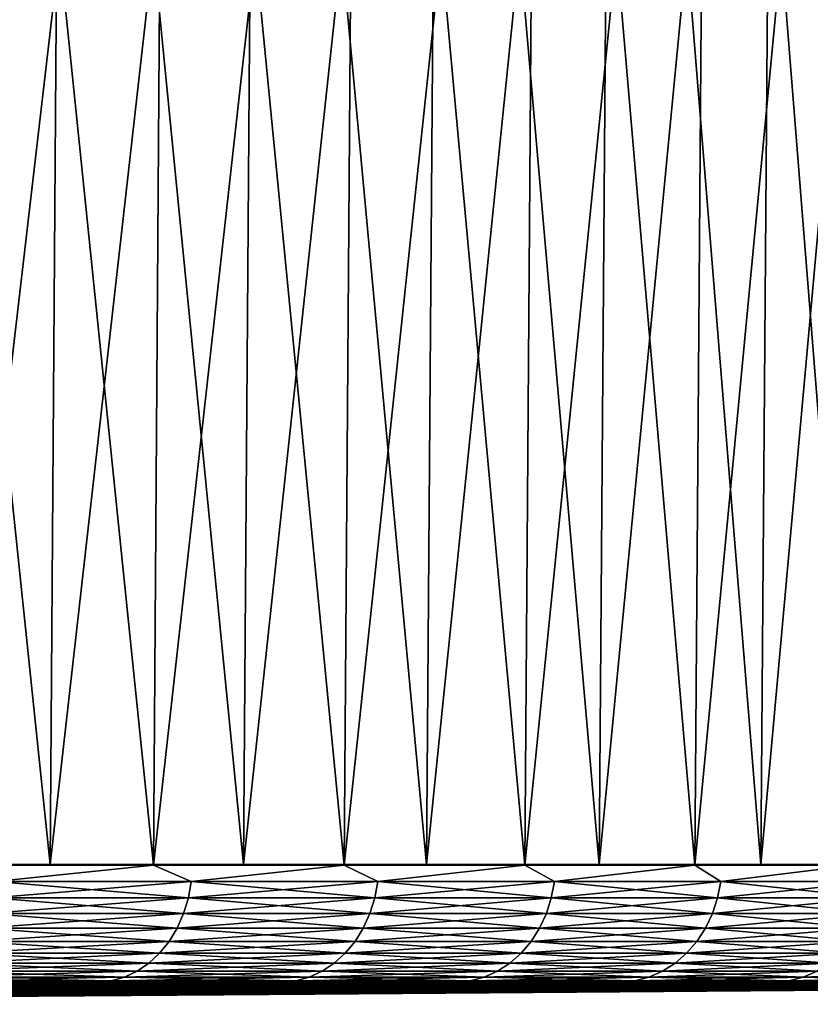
# Model space of a CAD drawing. Header units: millimetres. Extents: x -112 to 112, y -55 to 40.
# Tile 166 of 171: x 89 to 99, y -55 to -43. Entities that reach past the tile are written whole.
import ezdxf

# ---------------------------------------------------------------- set-up
doc = ezdxf.new("R2010")
doc.units = ezdxf.units.MM
doc.header["$LTSCALE"] = 52.148148
for name, color, linetype in [('151', 7, 'CONTINUOUS'), ('152', 7, 'CONTINUOUS'), ('153', 7, 'CONTINUOUS'), ('154', 7, 'CONTINUOUS'), ('156', 7, 'CONTINUOUS'), ('157', 7, 'CONTINUOUS'), ('158', 7, 'CONTINUOUS'), ('159', 7, 'CONTINUOUS')]:
    doc.layers.add(name, color=color, linetype=linetype)

msp = doc.modelspace()

# ---------------------------------------------------------------- linework, layer by layer
at = {"layer": '151', "color": 1, "linetype": 'Continuous'}
for points in [[(86.385, -53.294, -70.044), (88.974, -53.294, -66.725), (86.543, -30.003, -70.172), (86.385, -53.294, -70.044)], [(86.543, -30.003, -70.172), (88.974, -53.294, -66.725), (89.137, -30.003, -66.847), (86.543, -30.003, -70.172)], [(88.974, -53.294, -66.725), (91.435, -53.294, -63.31), (89.137, -30.003, -66.847), (88.974, -53.294, -66.725)], [(89.137, -30.003, -66.847), (91.435, -53.294, -63.31), (91.603, -30.003, -63.426), (89.137, -30.003, -66.847)], [(91.435, -53.294, -63.31), (93.766, -53.294, -59.805), (91.603, -30.003, -63.426), (91.435, -53.294, -63.31)], [(91.603, -30.003, -63.426), (93.766, -53.294, -59.805), (93.937, -30.003, -59.914), (91.603, -30.003, -63.426)], [(93.766, -53.294, -59.805), (95.962, -53.294, -56.214), (93.937, -30.003, -59.914), (93.766, -53.294, -59.805)], [(93.937, -30.003, -59.914), (95.962, -53.294, -56.214), (96.137, -30.003, -56.316), (93.937, -30.003, -59.914)], [(95.962, -53.294, -56.214), (98.02, -53.294, -52.542), (96.137, -30.003, -56.316), (95.962, -53.294, -56.214)], [(96.137, -30.003, -56.316), (98.02, -53.294, -52.542), (98.199, -30.003, -52.638), (96.137, -30.003, -56.316)], [(98.02, -53.294, -52.542), (99.938, -53.294, -48.795), (98.199, -30.003, -52.638), (98.02, -53.294, -52.542)], [(98.199, -30.003, -52.638), (99.938, -53.294, -48.795), (100.121, -30.003, -48.884), (98.199, -30.003, -52.638)]]:
    msp.add_3dface(points, dxfattribs=at)
at = {"layer": '152', "color": 1, "linetype": 'Continuous'}
for points in [[(89.137, -30.003, 66.847), (86.385, -53.294, 70.044), (86.543, -30.003, 70.172), (89.137, -30.003, 66.847)], [(88.974, -53.294, 66.725), (86.385, -53.294, 70.044), (89.137, -30.003, 66.847), (88.974, -53.294, 66.725)], [(91.603, -30.003, 63.426), (88.974, -53.294, 66.725), (89.137, -30.003, 66.847), (91.603, -30.003, 63.426)], [(91.435, -53.294, 63.31), (88.974, -53.294, 66.725), (91.603, -30.003, 63.426), (91.435, -53.294, 63.31)], [(93.766, -53.294, 59.805), (91.435, -53.294, 63.31), (93.937, -30.003, 59.914), (93.766, -53.294, 59.805)], [(93.937, -30.003, 59.914), (91.435, -53.294, 63.31), (91.603, -30.003, 63.426), (93.937, -30.003, 59.914)], [(96.137, -30.003, 56.316), (93.766, -53.294, 59.805), (93.937, -30.003, 59.914), (96.137, -30.003, 56.316)], [(95.962, -53.294, 56.214), (93.766, -53.294, 59.805), (96.137, -30.003, 56.316), (95.962, -53.294, 56.214)], [(98.199, -30.003, 52.638), (95.962, -53.294, 56.214), (96.137, -30.003, 56.316), (98.199, -30.003, 52.638)], [(98.02, -53.294, 52.542), (95.962, -53.294, 56.214), (98.199, -30.003, 52.638), (98.02, -53.294, 52.542)], [(100.121, -30.003, 48.884), (98.02, -53.294, 52.542), (98.199, -30.003, 52.638), (100.121, -30.003, 48.884)], [(99.938, -53.294, 48.795), (98.02, -53.294, 52.542), (100.121, -30.003, 48.884), (99.938, -53.294, 48.795)]]:
    msp.add_3dface(points, dxfattribs=at)
at = {"layer": '153', "color": 1, "linetype": 'Continuous'}
for points in [[(87.891, -30.003, -70.091), (90.451, -30.003, -66.756), (87.733, -53.302, -69.964), (87.891, -30.003, -70.091)], [(87.733, -53.302, -69.964), (90.451, -30.003, -66.756), (90.287, -53.302, -66.635), (87.733, -53.302, -69.964)], [(90.451, -30.003, -66.756), (92.884, -30.003, -63.327), (90.287, -53.302, -66.635), (90.451, -30.003, -66.756)], [(90.287, -53.302, -66.635), (92.884, -30.003, -63.327), (92.716, -53.302, -63.212), (90.287, -53.302, -66.635)], [(92.884, -30.003, -63.327), (95.187, -30.003, -59.81), (92.716, -53.302, -63.212), (92.884, -30.003, -63.327)], [(92.716, -53.302, -63.212), (95.187, -30.003, -59.81), (95.014, -53.302, -59.702), (92.716, -53.302, -63.212)], [(95.187, -30.003, -59.81), (97.356, -30.003, -56.209), (95.014, -53.302, -59.702), (95.187, -30.003, -59.81)], [(95.014, -53.302, -59.702), (97.356, -30.003, -56.209), (97.18, -53.302, -56.107), (95.014, -53.302, -59.702)], [(97.356, -30.003, -56.209), (99.39, -30.003, -52.529), (97.18, -53.302, -56.107), (97.356, -30.003, -56.209)], [(97.18, -53.302, -56.107), (99.39, -30.003, -52.529), (99.21, -53.302, -52.434), (97.18, -53.302, -56.107)]]:
    msp.add_3dface(points, dxfattribs=at)
at = {"layer": '154', "color": 1, "linetype": 'Continuous'}
for points in [[(87.733, -53.302, 69.964), (90.287, -53.302, 66.635), (87.891, -30.003, 70.091), (87.733, -53.302, 69.964)], [(87.891, -30.003, 70.091), (90.287, -53.302, 66.635), (90.451, -30.003, 66.756), (87.891, -30.003, 70.091)], [(90.287, -53.302, 66.635), (92.716, -53.302, 63.212), (90.451, -30.003, 66.756), (90.287, -53.302, 66.635)], [(90.451, -30.003, 66.756), (92.716, -53.302, 63.212), (92.884, -30.003, 63.327), (90.451, -30.003, 66.756)], [(92.716, -53.302, 63.212), (95.014, -53.302, 59.702), (92.884, -30.003, 63.327), (92.716, -53.302, 63.212)], [(92.884, -30.003, 63.327), (95.014, -53.302, 59.702), (95.187, -30.003, 59.81), (92.884, -30.003, 63.327)], [(95.014, -53.302, 59.702), (97.18, -53.302, 56.107), (95.187, -30.003, 59.81), (95.014, -53.302, 59.702)], [(95.187, -30.003, 59.81), (97.18, -53.302, 56.107), (97.356, -30.003, 56.209), (95.187, -30.003, 59.81)], [(97.18, -53.302, 56.107), (99.21, -53.302, 52.434), (97.356, -30.003, 56.209), (97.18, -53.302, 56.107)], [(97.356, -30.003, 56.209), (99.21, -53.302, 52.434), (99.39, -30.003, 52.529), (97.356, -30.003, 56.209)]]:
    msp.add_3dface(points, dxfattribs=at)
at = {"layer": '156', "color": 1, "linetype": 'Continuous'}
for points in [[(87.312, -54.789, -68.098), (88.585, -54.789, -66.433), (73.154, -54.945, -56.361), (87.312, -54.789, -68.098)], [(73.154, -54.945, -56.361), (89.827, -54.789, -64.745), (75.716, -54.945, -52.87), (73.154, -54.945, -56.361)], [(88.585, -54.789, -66.433), (89.827, -54.789, -64.745), (73.154, -54.945, -56.361), (88.585, -54.789, -66.433)], [(91.036, -54.789, -63.033), (92.212, -54.789, -61.299), (75.716, -54.945, -52.87), (91.036, -54.789, -63.033)], [(75.716, -54.945, -52.87), (93.356, -54.789, -59.543), (78.111, -54.945, -49.263), (75.716, -54.945, -52.87)], [(92.212, -54.789, -61.299), (93.356, -54.789, -59.543), (75.716, -54.945, -52.87), (92.212, -54.789, -61.299)], [(89.827, -54.789, -64.745), (91.036, -54.789, -63.033), (75.716, -54.945, -52.87), (89.827, -54.789, -64.745)], [(94.466, -54.789, -57.766), (95.542, -54.789, -55.968), (78.111, -54.945, -49.263), (94.466, -54.789, -57.766)], [(78.111, -54.945, -49.263), (95.542, -54.789, -55.968), (80.334, -54.945, -45.547), (78.111, -54.945, -49.263)], [(93.356, -54.789, -59.543), (94.466, -54.789, -57.766), (78.111, -54.945, -49.263), (93.356, -54.789, -59.543)], [(97.592, -54.789, -52.312), (98.564, -54.789, -50.456), (80.334, -54.945, -45.547), (97.592, -54.789, -52.312)], [(95.542, -54.789, -55.968), (96.584, -54.789, -54.15), (80.334, -54.945, -45.547), (95.542, -54.789, -55.968)], [(96.584, -54.789, -54.15), (97.592, -54.789, -52.312), (80.334, -54.945, -45.547), (96.584, -54.789, -54.15)], [(80.334, -54.945, -45.547), (98.564, -54.789, -50.456), (82.38, -54.945, -41.732), (80.334, -54.945, -45.547)], [(98.564, -54.789, -50.456), (99.501, -54.789, -48.582), (82.38, -54.945, -41.732), (98.564, -54.789, -50.456)], [(82.38, -54.945, -41.732), (100.403, -54.789, -46.69), (84.246, -54.945, -37.825), (82.38, -54.945, -41.732)], [(99.501, -54.789, -48.582), (100.403, -54.789, -46.69), (82.38, -54.945, -41.732), (99.501, -54.789, -48.582)], [(101.268, -54.789, -44.782), (102.098, -54.789, -42.857), (84.246, -54.945, -37.825), (101.268, -54.789, -44.782)], [(84.246, -54.945, -37.825), (102.891, -54.789, -40.918), (85.926, -54.945, -33.834), (84.246, -54.945, -37.825)], [(102.098, -54.789, -42.857), (102.891, -54.789, -40.918), (84.246, -54.945, -37.825), (102.098, -54.789, -42.857)], [(100.403, -54.789, -46.69), (101.268, -54.789, -44.782), (84.246, -54.945, -37.825), (100.403, -54.789, -46.69)], [(102.891, -54.789, -40.918), (103.646, -54.789, -38.963), (85.926, -54.945, -33.834), (102.891, -54.789, -40.918)], [(85.926, -54.945, -33.834), (104.365, -54.789, -36.995), (87.418, -54.945, -29.77), (85.926, -54.945, -33.834)], [(103.646, -54.789, -38.963), (104.365, -54.789, -36.995), (85.926, -54.945, -33.834), (103.646, -54.789, -38.963)], [(104.365, -54.789, -36.995), (105.047, -54.789, -35.013), (87.418, -54.945, -29.77), (104.365, -54.789, -36.995)], [(105.047, -54.789, -35.013), (105.69, -54.789, -33.019), (87.418, -54.945, -29.77), (105.047, -54.789, -35.013)], [(87.418, -54.945, -29.77), (106.296, -54.789, -31.013), (88.717, -54.945, -25.639), (87.418, -54.945, -29.77)], [(105.69, -54.789, -33.019), (106.296, -54.789, -31.013), (87.418, -54.945, -29.77), (105.69, -54.789, -33.019)], [(106.296, -54.789, -31.013), (106.864, -54.789, -28.996), (88.717, -54.945, -25.639), (106.296, -54.789, -31.013)], [(88.717, -54.945, -25.639), (107.394, -54.789, -26.968), (89.821, -54.945, -21.453), (88.717, -54.945, -25.639)], [(106.864, -54.789, -28.996), (107.394, -54.789, -26.968), (88.717, -54.945, -25.639), (106.864, -54.789, -28.996)], [(107.394, -54.789, -26.968), (107.885, -54.789, -24.931), (89.821, -54.945, -21.453), (107.394, -54.789, -26.968)], [(107.885, -54.789, -24.931), (108.337, -54.789, -22.885), (89.821, -54.945, -21.453), (107.885, -54.789, -24.931)], [(89.821, -54.945, -21.453), (108.751, -54.789, -20.831), (90.728, -54.945, -17.219), (89.821, -54.945, -21.453)], [(108.337, -54.789, -22.885), (108.751, -54.789, -20.831), (89.821, -54.945, -21.453), (108.337, -54.789, -22.885)], [(108.751, -54.789, -20.831), (109.126, -54.789, -18.769), (90.728, -54.945, -17.219), (108.751, -54.789, -20.831)], [(90.728, -54.945, -17.219), (109.461, -54.789, -16.7), (91.435, -54.945, -12.948), (90.728, -54.945, -17.219)], [(109.126, -54.789, -18.769), (109.461, -54.789, -16.7), (90.728, -54.945, -17.219), (109.126, -54.789, -18.769)], [(109.461, -54.789, -16.7), (109.758, -54.789, -14.626), (91.435, -54.945, -12.948), (109.461, -54.789, -16.7)], [(109.758, -54.789, -14.626), (110.015, -54.789, -12.546), (91.435, -54.945, -12.948), (109.758, -54.789, -14.626)], [(91.435, -54.945, -12.948), (110.233, -54.789, -10.462), (91.942, -54.945, -8.648), (91.435, -54.945, -12.948)], [(110.015, -54.789, -12.546), (110.233, -54.789, -10.462), (91.435, -54.945, -12.948), (110.015, -54.789, -12.546)], [(91.942, -54.945, -8.648), (110.55, -54.789, -6.283), (92.246, -54.945, -4.329), (91.942, -54.945, -8.648)], [(110.411, -54.789, -8.374), (110.55, -54.789, -6.283), (91.942, -54.945, -8.648), (110.411, -54.789, -8.374)], [(110.233, -54.789, -10.462), (110.411, -54.789, -8.374), (91.942, -54.945, -8.648), (110.233, -54.789, -10.462)], [(110.55, -54.789, -6.283), (110.649, -54.789, -4.19), (92.246, -54.945, -4.329), (110.55, -54.789, -6.283)], [(110.649, -54.789, -4.19), (110.708, -54.789, -2.095), (92.246, -54.945, -4.329), (110.649, -54.789, -4.19)], [(110.708, -54.789, -2.095), (110.728, -54.789), (92.246, -54.945, -4.329), (110.708, -54.789, -2.095)], [(92.246, -54.945, -4.329), (110.728, -54.789), (100.662, -54.878), (92.246, -54.945, -4.329)], [(92.348, -54.945), (92.246, -54.945, -4.329), (100.662, -54.878), (92.348, -54.945)], [(87.418, -54.945, -29.77), (88.717, -54.945, -25.639), (69.931, -55.073, -23.815), (87.418, -54.945, -29.77)], [(88.717, -54.945, -25.639), (70.97, -55.073, -20.511), (69.931, -55.073, -23.815), (88.717, -54.945, -25.639)], [(88.717, -54.945, -25.639), (89.821, -54.945, -21.453), (70.97, -55.073, -20.511), (88.717, -54.945, -25.639)], [(89.821, -54.945, -21.453), (71.854, -55.073, -17.161), (70.97, -55.073, -20.511), (89.821, -54.945, -21.453)], [(90.728, -54.945, -17.219), (72.579, -55.073, -13.775), (71.854, -55.073, -17.161), (90.728, -54.945, -17.219)], [(89.821, -54.945, -21.453), (90.728, -54.945, -17.219), (71.854, -55.073, -17.161), (89.821, -54.945, -21.453)], [(91.435, -54.945, -12.948), (73.145, -55.073, -10.358), (72.579, -55.073, -13.775), (91.435, -54.945, -12.948)], [(90.728, -54.945, -17.219), (91.435, -54.945, -12.948), (72.579, -55.073, -13.775), (90.728, -54.945, -17.219)], [(91.942, -54.945, -8.648), (73.55, -55.073, -6.918), (73.145, -55.073, -10.358), (91.942, -54.945, -8.648)], [(91.435, -54.945, -12.948), (91.942, -54.945, -8.648), (73.145, -55.073, -10.358), (91.435, -54.945, -12.948)], [(91.942, -54.945, -8.648), (92.246, -54.945, -4.329), (73.55, -55.073, -6.918), (91.942, -54.945, -8.648)], [(92.246, -54.945, -4.329), (73.793, -55.073, -3.463), (73.55, -55.073, -6.918), (92.246, -54.945, -4.329)], [(73.793, -55.073, -3.463), (92.348, -54.945), (90.596, -54.958), (73.793, -55.073, -3.463)], [(92.246, -54.945, -4.329), (92.348, -54.945), (73.793, -55.073, -3.463), (92.246, -54.945, -4.329)], [(80.53, -55.03), (73.793, -55.073, -3.463), (90.596, -54.958), (80.53, -55.03)]]:
    msp.add_3dface(points, dxfattribs=at)
at = {"layer": '157', "color": 1, "linetype": 'Continuous'}
for points in [[(89.827, -54.789, 64.745), (88.585, -54.789, 66.433), (75.716, -54.945, 52.87), (89.827, -54.789, 64.745)], [(91.036, -54.789, 63.033), (89.827, -54.789, 64.745), (75.716, -54.945, 52.87), (91.036, -54.789, 63.033)], [(78.111, -54.945, 49.263), (91.036, -54.789, 63.033), (75.716, -54.945, 52.87), (78.111, -54.945, 49.263)], [(80.334, -54.945, 45.547), (94.466, -54.789, 57.766), (78.111, -54.945, 49.263), (80.334, -54.945, 45.547)], [(94.466, -54.789, 57.766), (93.356, -54.789, 59.543), (78.111, -54.945, 49.263), (94.466, -54.789, 57.766)], [(93.356, -54.789, 59.543), (92.212, -54.789, 61.299), (78.111, -54.945, 49.263), (93.356, -54.789, 59.543)], [(92.212, -54.789, 61.299), (91.036, -54.789, 63.033), (78.111, -54.945, 49.263), (92.212, -54.789, 61.299)], [(82.38, -54.945, 41.732), (96.584, -54.789, 54.15), (80.334, -54.945, 45.547), (82.38, -54.945, 41.732)], [(96.584, -54.789, 54.15), (95.542, -54.789, 55.968), (80.334, -54.945, 45.547), (96.584, -54.789, 54.15)], [(95.542, -54.789, 55.968), (94.466, -54.789, 57.766), (80.334, -54.945, 45.547), (95.542, -54.789, 55.968)], [(98.564, -54.789, 50.456), (97.592, -54.789, 52.312), (82.38, -54.945, 41.732), (98.564, -54.789, 50.456)], [(97.592, -54.789, 52.312), (96.584, -54.789, 54.15), (82.38, -54.945, 41.732), (97.592, -54.789, 52.312)], [(99.501, -54.789, 48.582), (98.564, -54.789, 50.456), (82.38, -54.945, 41.732), (99.501, -54.789, 48.582)], [(84.246, -54.945, 37.825), (99.501, -54.789, 48.582), (82.38, -54.945, 41.732), (84.246, -54.945, 37.825)], [(85.926, -54.945, 33.834), (101.268, -54.789, 44.782), (84.246, -54.945, 37.825), (85.926, -54.945, 33.834)], [(101.268, -54.789, 44.782), (100.403, -54.789, 46.69), (84.246, -54.945, 37.825), (101.268, -54.789, 44.782)], [(100.403, -54.789, 46.69), (99.501, -54.789, 48.582), (84.246, -54.945, 37.825), (100.403, -54.789, 46.69)], [(87.418, -54.945, 29.77), (103.646, -54.789, 38.963), (85.926, -54.945, 33.834), (87.418, -54.945, 29.77)], [(103.646, -54.789, 38.963), (102.891, -54.789, 40.918), (85.926, -54.945, 33.834), (103.646, -54.789, 38.963)], [(102.891, -54.789, 40.918), (102.098, -54.789, 42.857), (85.926, -54.945, 33.834), (102.891, -54.789, 40.918)], [(102.098, -54.789, 42.857), (101.268, -54.789, 44.782), (85.926, -54.945, 33.834), (102.098, -54.789, 42.857)], [(88.717, -54.945, 25.639), (105.047, -54.789, 35.013), (87.418, -54.945, 29.77), (88.717, -54.945, 25.639)], [(105.047, -54.789, 35.013), (104.365, -54.789, 36.995), (87.418, -54.945, 29.77), (105.047, -54.789, 35.013)], [(104.365, -54.789, 36.995), (103.646, -54.789, 38.963), (87.418, -54.945, 29.77), (104.365, -54.789, 36.995)], [(89.821, -54.945, 21.453), (106.864, -54.789, 28.996), (88.717, -54.945, 25.639), (89.821, -54.945, 21.453)], [(106.864, -54.789, 28.996), (106.296, -54.789, 31.013), (88.717, -54.945, 25.639), (106.864, -54.789, 28.996)], [(106.296, -54.789, 31.013), (105.69, -54.789, 33.019), (88.717, -54.945, 25.639), (106.296, -54.789, 31.013)], [(105.69, -54.789, 33.019), (105.047, -54.789, 35.013), (88.717, -54.945, 25.639), (105.69, -54.789, 33.019)], [(90.728, -54.945, 17.219), (107.885, -54.789, 24.931), (89.821, -54.945, 21.453), (90.728, -54.945, 17.219)], [(107.885, -54.789, 24.931), (107.394, -54.789, 26.968), (89.821, -54.945, 21.453), (107.885, -54.789, 24.931)], [(107.394, -54.789, 26.968), (106.864, -54.789, 28.996), (89.821, -54.945, 21.453), (107.394, -54.789, 26.968)], [(91.435, -54.945, 12.948), (109.126, -54.789, 18.769), (90.728, -54.945, 17.219), (91.435, -54.945, 12.948)], [(109.126, -54.789, 18.769), (108.751, -54.789, 20.831), (90.728, -54.945, 17.219), (109.126, -54.789, 18.769)], [(108.751, -54.789, 20.831), (108.337, -54.789, 22.885), (90.728, -54.945, 17.219), (108.751, -54.789, 20.831)], [(108.337, -54.789, 22.885), (107.885, -54.789, 24.931), (90.728, -54.945, 17.219), (108.337, -54.789, 22.885)], [(109.461, -54.789, 16.7), (109.126, -54.789, 18.769), (91.435, -54.945, 12.948), (109.461, -54.789, 16.7)], [(109.758, -54.789, 14.626), (109.461, -54.789, 16.7), (91.435, -54.945, 12.948), (109.758, -54.789, 14.626)], [(91.942, -54.945, 8.648), (109.758, -54.789, 14.626), (91.435, -54.945, 12.948), (91.942, -54.945, 8.648)], [(92.246, -54.945, 4.329), (110.411, -54.789, 8.374), (91.942, -54.945, 8.648), (92.246, -54.945, 4.329)], [(110.411, -54.789, 8.374), (110.233, -54.789, 10.462), (91.942, -54.945, 8.648), (110.411, -54.789, 8.374)], [(110.233, -54.789, 10.462), (110.015, -54.789, 12.546), (91.942, -54.945, 8.648), (110.233, -54.789, 10.462)], [(110.015, -54.789, 12.546), (109.758, -54.789, 14.626), (91.942, -54.945, 8.648), (110.015, -54.789, 12.546)], [(110.649, -54.789, 4.19), (110.55, -54.789, 6.283), (92.246, -54.945, 4.329), (110.649, -54.789, 4.19)], [(110.55, -54.789, 6.283), (110.411, -54.789, 8.374), (92.246, -54.945, 4.329), (110.55, -54.789, 6.283)], [(92.348, -54.945), (110.649, -54.789, 4.19), (92.246, -54.945, 4.329), (92.348, -54.945)], [(110.649, -54.789, 4.19), (92.348, -54.945), (110.708, -54.789, 2.095), (110.649, -54.789, 4.19)], [(92.348, -54.945), (100.662, -54.878), (110.708, -54.789, 2.095), (92.348, -54.945)], [(88.717, -54.945, 25.639), (70.97, -55.073, 20.511), (71.854, -55.073, 17.161), (88.717, -54.945, 25.639)], [(88.717, -54.945, 25.639), (87.418, -54.945, 29.77), (70.97, -55.073, 20.511), (88.717, -54.945, 25.639)], [(89.821, -54.945, 21.453), (71.854, -55.073, 17.161), (72.579, -55.073, 13.775), (89.821, -54.945, 21.453)], [(89.821, -54.945, 21.453), (88.717, -54.945, 25.639), (71.854, -55.073, 17.161), (89.821, -54.945, 21.453)], [(90.728, -54.945, 17.219), (72.579, -55.073, 13.775), (73.145, -55.073, 10.358), (90.728, -54.945, 17.219)], [(90.728, -54.945, 17.219), (89.821, -54.945, 21.453), (72.579, -55.073, 13.775), (90.728, -54.945, 17.219)], [(91.435, -54.945, 12.948), (90.728, -54.945, 17.219), (73.145, -55.073, 10.358), (91.435, -54.945, 12.948)], [(91.435, -54.945, 12.948), (73.145, -55.073, 10.358), (73.55, -55.073, 6.918), (91.435, -54.945, 12.948)], [(91.942, -54.945, 8.648), (73.55, -55.073, 6.918), (73.793, -55.073, 3.463), (91.942, -54.945, 8.648)], [(91.942, -54.945, 8.648), (91.435, -54.945, 12.948), (73.55, -55.073, 6.918), (91.942, -54.945, 8.648)], [(92.246, -54.945, 4.329), (91.942, -54.945, 8.648), (73.793, -55.073, 3.463), (92.246, -54.945, 4.329)], [(73.875, -55.073), (92.246, -54.945, 4.329), (73.793, -55.073, 3.463), (73.875, -55.073)], [(73.875, -55.073), (80.53, -55.03), (92.246, -54.945, 4.329), (73.875, -55.073)], [(80.53, -55.03), (90.596, -54.958), (92.246, -54.945, 4.329), (80.53, -55.03)], [(90.596, -54.958), (92.348, -54.945), (92.246, -54.945, 4.329), (90.596, -54.958)]]:
    msp.add_3dface(points, dxfattribs=at)
at = {"layer": '158', "color": 1, "linetype": 'Continuous'}
for points in [[(90.287, -53.302, 66.635), (87.733, -53.302, 69.964), (88.271, -53.511, 69.257), (90.287, -53.302, 66.635)], [(90.77, -53.511, 65.948), (90.287, -53.302, 66.635), (88.271, -53.511, 69.257), (90.77, -53.511, 65.948)], [(92.716, -53.302, 63.212), (90.287, -53.302, 66.635), (90.77, -53.511, 65.948), (92.716, -53.302, 63.212)], [(93.145, -53.511, 62.549), (92.716, -53.302, 63.212), (90.77, -53.511, 65.948), (93.145, -53.511, 62.549)], [(95.014, -53.302, 59.702), (92.716, -53.302, 63.212), (93.145, -53.511, 62.549), (95.014, -53.302, 59.702)], [(95.392, -53.511, 59.064), (95.014, -53.302, 59.702), (93.145, -53.511, 62.549), (95.392, -53.511, 59.064)], [(97.18, -53.302, 56.107), (95.014, -53.302, 59.702), (95.392, -53.511, 59.064), (97.18, -53.302, 56.107)], [(97.51, -53.511, 55.499), (97.18, -53.302, 56.107), (95.392, -53.511, 59.064), (97.51, -53.511, 55.499)], [(99.21, -53.302, 52.434), (97.18, -53.302, 56.107), (97.51, -53.511, 55.499), (99.21, -53.302, 52.434)], [(99.494, -53.511, 51.858), (99.21, -53.302, 52.434), (97.51, -53.511, 55.499), (99.494, -53.511, 51.858)], [(90.733, -53.718, 65.921), (88.271, -53.511, 69.257), (88.235, -53.718, 69.229), (90.733, -53.718, 65.921)], [(90.77, -53.511, 65.948), (88.271, -53.511, 69.257), (90.733, -53.718, 65.921), (90.77, -53.511, 65.948)], [(93.106, -53.718, 62.523), (90.77, -53.511, 65.948), (90.733, -53.718, 65.921), (93.106, -53.718, 62.523)], [(93.145, -53.511, 62.549), (90.77, -53.511, 65.948), (93.106, -53.718, 62.523), (93.145, -53.511, 62.549)], [(95.353, -53.718, 59.04), (93.145, -53.511, 62.549), (93.106, -53.718, 62.523), (95.353, -53.718, 59.04)], [(95.392, -53.511, 59.064), (93.145, -53.511, 62.549), (95.353, -53.718, 59.04), (95.392, -53.511, 59.064)], [(97.47, -53.718, 55.476), (95.392, -53.511, 59.064), (95.353, -53.718, 59.04), (97.47, -53.718, 55.476)], [(97.51, -53.511, 55.499), (95.392, -53.511, 59.064), (97.47, -53.718, 55.476), (97.51, -53.511, 55.499)], [(99.453, -53.718, 51.837), (97.51, -53.511, 55.499), (97.47, -53.718, 55.476), (99.453, -53.718, 51.837)], [(99.494, -53.511, 51.858), (97.51, -53.511, 55.499), (99.453, -53.718, 51.837), (99.494, -53.511, 51.858)], [(90.672, -53.916, 65.877), (88.235, -53.718, 69.229), (88.176, -53.916, 69.183), (90.672, -53.916, 65.877)], [(90.733, -53.718, 65.921), (88.235, -53.718, 69.229), (90.672, -53.916, 65.877), (90.733, -53.718, 65.921)], [(93.044, -53.916, 62.482), (90.733, -53.718, 65.921), (90.672, -53.916, 65.877), (93.044, -53.916, 62.482)], [(93.106, -53.718, 62.523), (90.733, -53.718, 65.921), (93.044, -53.916, 62.482), (93.106, -53.718, 62.523)], [(95.29, -53.916, 59.001), (93.106, -53.718, 62.523), (93.044, -53.916, 62.482), (95.29, -53.916, 59.001)], [(95.353, -53.718, 59.04), (93.106, -53.718, 62.523), (95.29, -53.916, 59.001), (95.353, -53.718, 59.04)], [(97.405, -53.916, 55.439), (95.353, -53.718, 59.04), (95.29, -53.916, 59.001), (97.405, -53.916, 55.439)], [(97.47, -53.718, 55.476), (95.353, -53.718, 59.04), (97.405, -53.916, 55.439), (97.47, -53.718, 55.476)], [(99.387, -53.916, 51.802), (97.47, -53.718, 55.476), (97.405, -53.916, 55.439), (99.387, -53.916, 51.802)], [(99.453, -53.718, 51.837), (97.47, -53.718, 55.476), (99.387, -53.916, 51.802), (99.453, -53.718, 51.837)], [(90.59, -54.102, 65.817), (88.176, -53.916, 69.183), (88.096, -54.102, 69.12), (90.59, -54.102, 65.817)], [(90.672, -53.916, 65.877), (88.176, -53.916, 69.183), (90.59, -54.102, 65.817), (90.672, -53.916, 65.877)], [(92.96, -54.102, 62.425), (90.672, -53.916, 65.877), (90.59, -54.102, 65.817), (92.96, -54.102, 62.425)], [(93.044, -53.916, 62.482), (90.672, -53.916, 65.877), (92.96, -54.102, 62.425), (93.044, -53.916, 62.482)], [(95.203, -54.102, 58.947), (93.044, -53.916, 62.482), (92.96, -54.102, 62.425), (95.203, -54.102, 58.947)], [(95.29, -53.916, 59.001), (93.044, -53.916, 62.482), (95.203, -54.102, 58.947), (95.29, -53.916, 59.001)], [(97.316, -54.102, 55.389), (95.29, -53.916, 59.001), (95.203, -54.102, 58.947), (97.316, -54.102, 55.389)], [(97.405, -53.916, 55.439), (95.29, -53.916, 59.001), (97.316, -54.102, 55.389), (97.405, -53.916, 55.439)], [(99.296, -54.102, 51.755), (97.405, -53.916, 55.439), (97.316, -54.102, 55.389), (99.296, -54.102, 51.755)], [(99.387, -53.916, 51.802), (97.405, -53.916, 55.439), (99.296, -54.102, 51.755), (99.387, -53.916, 51.802)], [(90.487, -54.271, 65.743), (88.096, -54.102, 69.12), (87.996, -54.271, 69.041), (90.487, -54.271, 65.743)], [(90.59, -54.102, 65.817), (88.096, -54.102, 69.12), (90.487, -54.271, 65.743), (90.59, -54.102, 65.817)], [(92.854, -54.271, 62.354), (90.59, -54.102, 65.817), (90.487, -54.271, 65.743), (92.854, -54.271, 62.354)], [(92.96, -54.102, 62.425), (90.59, -54.102, 65.817), (92.854, -54.271, 62.354), (92.96, -54.102, 62.425)], [(95.095, -54.271, 58.88), (92.96, -54.102, 62.425), (92.854, -54.271, 62.354), (95.095, -54.271, 58.88)], [(95.203, -54.102, 58.947), (92.96, -54.102, 62.425), (95.095, -54.271, 58.88), (95.203, -54.102, 58.947)], [(97.206, -54.271, 55.326), (95.203, -54.102, 58.947), (95.095, -54.271, 58.88), (97.206, -54.271, 55.326)], [(97.316, -54.102, 55.389), (95.203, -54.102, 58.947), (97.206, -54.271, 55.326), (97.316, -54.102, 55.389)], [(99.184, -54.271, 51.697), (97.316, -54.102, 55.389), (97.206, -54.271, 55.326), (99.184, -54.271, 51.697)], [(99.296, -54.102, 51.755), (97.316, -54.102, 55.389), (99.184, -54.271, 51.697), (99.296, -54.102, 51.755)], [(90.366, -54.421, 65.655), (87.996, -54.271, 69.041), (87.878, -54.421, 68.949), (90.366, -54.421, 65.655)], [(90.487, -54.271, 65.743), (87.996, -54.271, 69.041), (90.366, -54.421, 65.655), (90.487, -54.271, 65.743)], [(92.73, -54.421, 62.271), (90.487, -54.271, 65.743), (90.366, -54.421, 65.655), (92.73, -54.421, 62.271)], [(92.854, -54.271, 62.354), (90.487, -54.271, 65.743), (92.73, -54.421, 62.271), (92.854, -54.271, 62.354)], [(94.968, -54.421, 58.802), (92.854, -54.271, 62.354), (92.73, -54.421, 62.271), (94.968, -54.421, 58.802)], [(95.095, -54.271, 58.88), (92.854, -54.271, 62.354), (94.968, -54.421, 58.802), (95.095, -54.271, 58.88)], [(97.076, -54.421, 55.252), (95.095, -54.271, 58.88), (94.968, -54.421, 58.802), (97.076, -54.421, 55.252)], [(97.206, -54.271, 55.326), (95.095, -54.271, 58.88), (97.076, -54.421, 55.252), (97.206, -54.271, 55.326)], [(99.051, -54.421, 51.627), (97.206, -54.271, 55.326), (97.076, -54.421, 55.252), (99.051, -54.421, 51.627)], [(99.184, -54.271, 51.697), (97.206, -54.271, 55.326), (99.051, -54.421, 51.627), (99.184, -54.271, 51.697)], [(90.229, -54.549, 65.555), (87.878, -54.421, 68.949), (87.745, -54.549, 68.844), (90.229, -54.549, 65.555)], [(90.366, -54.421, 65.655), (87.878, -54.421, 68.949), (90.229, -54.549, 65.555), (90.366, -54.421, 65.655)], [(92.59, -54.549, 62.176), (90.366, -54.421, 65.655), (90.229, -54.549, 65.555), (92.59, -54.549, 62.176)], [(92.73, -54.421, 62.271), (90.366, -54.421, 65.655), (92.59, -54.549, 62.176), (92.73, -54.421, 62.271)], [(94.824, -54.549, 58.713), (92.73, -54.421, 62.271), (92.59, -54.549, 62.176), (94.824, -54.549, 58.713)], [(94.968, -54.421, 58.802), (92.73, -54.421, 62.271), (94.824, -54.549, 58.713), (94.968, -54.421, 58.802)], [(96.929, -54.549, 55.169), (94.968, -54.421, 58.802), (94.824, -54.549, 58.713), (96.929, -54.549, 55.169)], [(97.076, -54.421, 55.252), (94.968, -54.421, 58.802), (96.929, -54.549, 55.169), (97.076, -54.421, 55.252)], [(98.901, -54.549, 51.549), (97.076, -54.421, 55.252), (96.929, -54.549, 55.169), (98.901, -54.549, 51.549)], [(99.051, -54.421, 51.627), (97.076, -54.421, 55.252), (98.901, -54.549, 51.549), (99.051, -54.421, 51.627)], [(90.079, -54.651, 65.446), (87.745, -54.549, 68.844), (87.599, -54.651, 68.73), (90.079, -54.651, 65.446)], [(90.229, -54.549, 65.555), (87.745, -54.549, 68.844), (90.079, -54.651, 65.446), (90.229, -54.549, 65.555)], [(92.436, -54.651, 62.073), (90.229, -54.549, 65.555), (90.079, -54.651, 65.446), (92.436, -54.651, 62.073)], [(92.59, -54.549, 62.176), (90.229, -54.549, 65.555), (92.436, -54.651, 62.073), (92.59, -54.549, 62.176)], [(94.666, -54.651, 58.615), (92.59, -54.549, 62.176), (92.436, -54.651, 62.073), (94.666, -54.651, 58.615)], [(94.824, -54.549, 58.713), (92.59, -54.549, 62.176), (94.666, -54.651, 58.615), (94.824, -54.549, 58.713)], [(96.768, -54.651, 55.077), (94.824, -54.549, 58.713), (94.666, -54.651, 58.615), (96.768, -54.651, 55.077)], [(96.929, -54.549, 55.169), (94.824, -54.549, 58.713), (96.768, -54.651, 55.077), (96.929, -54.549, 55.169)], [(98.737, -54.651, 51.463), (96.929, -54.549, 55.169), (96.768, -54.651, 55.077), (98.737, -54.651, 51.463)], [(98.901, -54.549, 51.549), (96.929, -54.549, 55.169), (98.737, -54.651, 51.463), (98.901, -54.549, 51.549)], [(89.751, -54.772, 65.208), (87.443, -54.726, 68.608), (87.281, -54.772, 68.48), (89.751, -54.772, 65.208)], [(88.585, -54.789, 66.433), (89.751, -54.772, 65.208), (87.281, -54.772, 68.48), (88.585, -54.789, 66.433)], [(89.919, -54.726, 65.33), (87.599, -54.651, 68.73), (87.443, -54.726, 68.608), (89.919, -54.726, 65.33)], [(89.919, -54.726, 65.33), (87.443, -54.726, 68.608), (89.751, -54.772, 65.208), (89.919, -54.726, 65.33)], [(90.079, -54.651, 65.446), (87.599, -54.651, 68.73), (89.919, -54.726, 65.33), (90.079, -54.651, 65.446)], [(88.585, -54.789, 66.433), (89.827, -54.789, 64.745), (89.751, -54.772, 65.208), (88.585, -54.789, 66.433)], [(92.1, -54.772, 61.847), (89.919, -54.726, 65.33), (89.751, -54.772, 65.208), (92.1, -54.772, 61.847)], [(91.036, -54.789, 63.033), (92.1, -54.772, 61.847), (89.751, -54.772, 65.208), (91.036, -54.789, 63.033)], [(89.827, -54.789, 64.745), (91.036, -54.789, 63.033), (89.751, -54.772, 65.208), (89.827, -54.789, 64.745)], [(92.271, -54.726, 61.962), (90.079, -54.651, 65.446), (89.919, -54.726, 65.33), (92.271, -54.726, 61.962)], [(92.271, -54.726, 61.962), (89.919, -54.726, 65.33), (92.1, -54.772, 61.847), (92.271, -54.726, 61.962)], [(92.436, -54.651, 62.073), (90.079, -54.651, 65.446), (92.271, -54.726, 61.962), (92.436, -54.651, 62.073)], [(91.036, -54.789, 63.033), (92.212, -54.789, 61.299), (92.1, -54.772, 61.847), (91.036, -54.789, 63.033)], [(94.322, -54.772, 58.402), (92.271, -54.726, 61.962), (92.1, -54.772, 61.847), (94.322, -54.772, 58.402)], [(93.356, -54.789, 59.543), (94.322, -54.772, 58.402), (92.1, -54.772, 61.847), (93.356, -54.789, 59.543)], [(92.212, -54.789, 61.299), (93.356, -54.789, 59.543), (92.1, -54.772, 61.847), (92.212, -54.789, 61.299)], [(94.498, -54.726, 58.511), (92.436, -54.651, 62.073), (92.271, -54.726, 61.962), (94.498, -54.726, 58.511)], [(94.498, -54.726, 58.511), (92.271, -54.726, 61.962), (94.322, -54.772, 58.402), (94.498, -54.726, 58.511)], [(94.666, -54.651, 58.615), (92.436, -54.651, 62.073), (94.498, -54.726, 58.511), (94.666, -54.651, 58.615)], [(93.356, -54.789, 59.543), (94.466, -54.789, 57.766), (94.322, -54.772, 58.402), (93.356, -54.789, 59.543)], [(96.416, -54.772, 54.877), (94.498, -54.726, 58.511), (94.322, -54.772, 58.402), (96.416, -54.772, 54.877)], [(94.466, -54.789, 57.766), (95.542, -54.789, 55.968), (94.322, -54.772, 58.402), (94.466, -54.789, 57.766)], [(95.542, -54.789, 55.968), (96.416, -54.772, 54.877), (94.322, -54.772, 58.402), (95.542, -54.789, 55.968)], [(96.595, -54.726, 54.979), (94.666, -54.651, 58.615), (94.498, -54.726, 58.511), (96.595, -54.726, 54.979)], [(96.595, -54.726, 54.979), (94.498, -54.726, 58.511), (96.416, -54.772, 54.877), (96.595, -54.726, 54.979)], [(96.768, -54.651, 55.077), (94.666, -54.651, 58.615), (96.595, -54.726, 54.979), (96.768, -54.651, 55.077)], [(95.542, -54.789, 55.968), (96.584, -54.789, 54.15), (96.416, -54.772, 54.877), (95.542, -54.789, 55.968)], [(98.378, -54.772, 51.276), (96.595, -54.726, 54.979), (96.416, -54.772, 54.877), (98.378, -54.772, 51.276)], [(97.592, -54.789, 52.312), (98.378, -54.772, 51.276), (96.416, -54.772, 54.877), (97.592, -54.789, 52.312)], [(96.584, -54.789, 54.15), (97.592, -54.789, 52.312), (96.416, -54.772, 54.877), (96.584, -54.789, 54.15)], [(98.561, -54.726, 51.372), (96.768, -54.651, 55.077), (96.595, -54.726, 54.979), (98.561, -54.726, 51.372)], [(98.561, -54.726, 51.372), (96.595, -54.726, 54.979), (98.378, -54.772, 51.276), (98.561, -54.726, 51.372)], [(98.737, -54.651, 51.463), (96.768, -54.651, 55.077), (98.561, -54.726, 51.372), (98.737, -54.651, 51.463)], [(97.592, -54.789, 52.312), (98.564, -54.789, 50.456), (98.378, -54.772, 51.276), (97.592, -54.789, 52.312)], [(100.205, -54.772, 47.606), (98.561, -54.726, 51.372), (98.378, -54.772, 51.276), (100.205, -54.772, 47.606)], [(99.501, -54.789, 48.582), (100.205, -54.772, 47.606), (98.378, -54.772, 51.276), (99.501, -54.789, 48.582)], [(98.564, -54.789, 50.456), (99.501, -54.789, 48.582), (98.378, -54.772, 51.276), (98.564, -54.789, 50.456)], [(100.392, -54.726, 47.695), (98.737, -54.651, 51.463), (98.561, -54.726, 51.372), (100.392, -54.726, 47.695)], [(100.392, -54.726, 47.695), (98.561, -54.726, 51.372), (100.205, -54.772, 47.606), (100.392, -54.726, 47.695)]]:
    msp.add_3dface(points, dxfattribs=at)
at = {"layer": '159', "color": 1, "linetype": 'Continuous'}
for points in [[(87.733, -53.302, -69.964), (90.287, -53.302, -66.635), (88.271, -53.511, -69.257), (87.733, -53.302, -69.964)], [(88.271, -53.511, -69.257), (90.287, -53.302, -66.635), (90.77, -53.511, -65.948), (88.271, -53.511, -69.257)], [(90.287, -53.302, -66.635), (92.716, -53.302, -63.212), (90.77, -53.511, -65.948), (90.287, -53.302, -66.635)], [(90.77, -53.511, -65.948), (92.716, -53.302, -63.212), (93.145, -53.511, -62.549), (90.77, -53.511, -65.948)], [(92.716, -53.302, -63.212), (95.014, -53.302, -59.702), (93.145, -53.511, -62.549), (92.716, -53.302, -63.212)], [(93.145, -53.511, -62.549), (95.014, -53.302, -59.702), (95.392, -53.511, -59.064), (93.145, -53.511, -62.549)], [(95.014, -53.302, -59.702), (97.18, -53.302, -56.107), (95.392, -53.511, -59.064), (95.014, -53.302, -59.702)], [(95.392, -53.511, -59.064), (97.18, -53.302, -56.107), (97.51, -53.511, -55.499), (95.392, -53.511, -59.064)], [(97.18, -53.302, -56.107), (99.21, -53.302, -52.434), (97.51, -53.511, -55.499), (97.18, -53.302, -56.107)], [(97.51, -53.511, -55.499), (99.21, -53.302, -52.434), (99.494, -53.511, -51.858), (97.51, -53.511, -55.499)], [(88.271, -53.511, -69.257), (90.77, -53.511, -65.948), (88.235, -53.718, -69.229), (88.271, -53.511, -69.257)], [(88.235, -53.718, -69.229), (90.77, -53.511, -65.948), (90.733, -53.718, -65.921), (88.235, -53.718, -69.229)], [(90.733, -53.718, -65.921), (93.145, -53.511, -62.549), (93.106, -53.718, -62.523), (90.733, -53.718, -65.921)], [(90.77, -53.511, -65.948), (93.145, -53.511, -62.549), (90.733, -53.718, -65.921), (90.77, -53.511, -65.948)], [(93.145, -53.511, -62.549), (95.392, -53.511, -59.064), (93.106, -53.718, -62.523), (93.145, -53.511, -62.549)], [(93.106, -53.718, -62.523), (95.392, -53.511, -59.064), (95.353, -53.718, -59.04), (93.106, -53.718, -62.523)], [(95.392, -53.511, -59.064), (97.51, -53.511, -55.499), (95.353, -53.718, -59.04), (95.392, -53.511, -59.064)], [(95.353, -53.718, -59.04), (97.51, -53.511, -55.499), (97.47, -53.718, -55.476), (95.353, -53.718, -59.04)], [(97.51, -53.511, -55.499), (99.494, -53.511, -51.858), (97.47, -53.718, -55.476), (97.51, -53.511, -55.499)], [(97.47, -53.718, -55.476), (99.494, -53.511, -51.858), (99.453, -53.718, -51.837), (97.47, -53.718, -55.476)], [(88.235, -53.718, -69.229), (90.733, -53.718, -65.921), (88.176, -53.916, -69.183), (88.235, -53.718, -69.229)], [(88.176, -53.916, -69.183), (90.733, -53.718, -65.921), (90.672, -53.916, -65.877), (88.176, -53.916, -69.183)], [(90.672, -53.916, -65.877), (93.106, -53.718, -62.523), (93.044, -53.916, -62.482), (90.672, -53.916, -65.877)], [(90.733, -53.718, -65.921), (93.106, -53.718, -62.523), (90.672, -53.916, -65.877), (90.733, -53.718, -65.921)], [(93.044, -53.916, -62.482), (95.353, -53.718, -59.04), (95.29, -53.916, -59.001), (93.044, -53.916, -62.482)], [(93.106, -53.718, -62.523), (95.353, -53.718, -59.04), (93.044, -53.916, -62.482), (93.106, -53.718, -62.523)], [(95.353, -53.718, -59.04), (97.47, -53.718, -55.476), (95.29, -53.916, -59.001), (95.353, -53.718, -59.04)], [(95.29, -53.916, -59.001), (97.47, -53.718, -55.476), (97.405, -53.916, -55.439), (95.29, -53.916, -59.001)], [(97.47, -53.718, -55.476), (99.453, -53.718, -51.837), (97.405, -53.916, -55.439), (97.47, -53.718, -55.476)], [(97.405, -53.916, -55.439), (99.453, -53.718, -51.837), (99.387, -53.916, -51.802), (97.405, -53.916, -55.439)], [(88.096, -54.102, -69.12), (90.672, -53.916, -65.877), (90.59, -54.102, -65.817), (88.096, -54.102, -69.12)], [(88.176, -53.916, -69.183), (90.672, -53.916, -65.877), (88.096, -54.102, -69.12), (88.176, -53.916, -69.183)], [(90.59, -54.102, -65.817), (93.044, -53.916, -62.482), (92.96, -54.102, -62.425), (90.59, -54.102, -65.817)], [(90.672, -53.916, -65.877), (93.044, -53.916, -62.482), (90.59, -54.102, -65.817), (90.672, -53.916, -65.877)], [(92.96, -54.102, -62.425), (95.29, -53.916, -59.001), (95.203, -54.102, -58.947), (92.96, -54.102, -62.425)], [(93.044, -53.916, -62.482), (95.29, -53.916, -59.001), (92.96, -54.102, -62.425), (93.044, -53.916, -62.482)], [(95.203, -54.102, -58.947), (97.405, -53.916, -55.439), (97.316, -54.102, -55.389), (95.203, -54.102, -58.947)], [(95.29, -53.916, -59.001), (97.405, -53.916, -55.439), (95.203, -54.102, -58.947), (95.29, -53.916, -59.001)], [(97.316, -54.102, -55.389), (99.387, -53.916, -51.802), (99.296, -54.102, -51.755), (97.316, -54.102, -55.389)], [(97.405, -53.916, -55.439), (99.387, -53.916, -51.802), (97.316, -54.102, -55.389), (97.405, -53.916, -55.439)], [(87.996, -54.271, -69.041), (90.59, -54.102, -65.817), (90.487, -54.271, -65.743), (87.996, -54.271, -69.041)], [(88.096, -54.102, -69.12), (90.59, -54.102, -65.817), (87.996, -54.271, -69.041), (88.096, -54.102, -69.12)], [(90.487, -54.271, -65.743), (92.96, -54.102, -62.425), (92.854, -54.271, -62.354), (90.487, -54.271, -65.743)], [(90.59, -54.102, -65.817), (92.96, -54.102, -62.425), (90.487, -54.271, -65.743), (90.59, -54.102, -65.817)], [(92.96, -54.102, -62.425), (95.203, -54.102, -58.947), (92.854, -54.271, -62.354), (92.96, -54.102, -62.425)], [(92.854, -54.271, -62.354), (95.203, -54.102, -58.947), (95.095, -54.271, -58.88), (92.854, -54.271, -62.354)], [(95.203, -54.102, -58.947), (97.316, -54.102, -55.389), (95.095, -54.271, -58.88), (95.203, -54.102, -58.947)], [(95.095, -54.271, -58.88), (97.316, -54.102, -55.389), (97.206, -54.271, -55.326), (95.095, -54.271, -58.88)], [(97.206, -54.271, -55.326), (99.296, -54.102, -51.755), (99.184, -54.271, -51.697), (97.206, -54.271, -55.326)], [(97.316, -54.102, -55.389), (99.296, -54.102, -51.755), (97.206, -54.271, -55.326), (97.316, -54.102, -55.389)], [(87.878, -54.421, -68.949), (90.487, -54.271, -65.743), (90.366, -54.421, -65.655), (87.878, -54.421, -68.949)], [(87.996, -54.271, -69.041), (90.487, -54.271, -65.743), (87.878, -54.421, -68.949), (87.996, -54.271, -69.041)], [(90.366, -54.421, -65.655), (92.854, -54.271, -62.354), (92.73, -54.421, -62.271), (90.366, -54.421, -65.655)], [(90.487, -54.271, -65.743), (92.854, -54.271, -62.354), (90.366, -54.421, -65.655), (90.487, -54.271, -65.743)], [(92.854, -54.271, -62.354), (95.095, -54.271, -58.88), (92.73, -54.421, -62.271), (92.854, -54.271, -62.354)], [(92.73, -54.421, -62.271), (95.095, -54.271, -58.88), (94.968, -54.421, -58.802), (92.73, -54.421, -62.271)], [(95.095, -54.271, -58.88), (97.206, -54.271, -55.326), (94.968, -54.421, -58.802), (95.095, -54.271, -58.88)], [(94.968, -54.421, -58.802), (97.206, -54.271, -55.326), (97.076, -54.421, -55.252), (94.968, -54.421, -58.802)], [(97.206, -54.271, -55.326), (99.184, -54.271, -51.697), (97.076, -54.421, -55.252), (97.206, -54.271, -55.326)], [(97.076, -54.421, -55.252), (99.184, -54.271, -51.697), (99.051, -54.421, -51.627), (97.076, -54.421, -55.252)], [(87.878, -54.421, -68.949), (90.366, -54.421, -65.655), (87.745, -54.549, -68.844), (87.878, -54.421, -68.949)], [(87.745, -54.549, -68.844), (90.366, -54.421, -65.655), (90.229, -54.549, -65.555), (87.745, -54.549, -68.844)], [(90.366, -54.421, -65.655), (92.73, -54.421, -62.271), (90.229, -54.549, -65.555), (90.366, -54.421, -65.655)], [(90.229, -54.549, -65.555), (92.73, -54.421, -62.271), (92.59, -54.549, -62.176), (90.229, -54.549, -65.555)], [(92.73, -54.421, -62.271), (94.968, -54.421, -58.802), (92.59, -54.549, -62.176), (92.73, -54.421, -62.271)], [(92.59, -54.549, -62.176), (94.968, -54.421, -58.802), (94.824, -54.549, -58.713), (92.59, -54.549, -62.176)], [(94.968, -54.421, -58.802), (97.076, -54.421, -55.252), (94.824, -54.549, -58.713), (94.968, -54.421, -58.802)], [(94.824, -54.549, -58.713), (97.076, -54.421, -55.252), (96.929, -54.549, -55.169), (94.824, -54.549, -58.713)], [(97.076, -54.421, -55.252), (99.051, -54.421, -51.627), (96.929, -54.549, -55.169), (97.076, -54.421, -55.252)], [(96.929, -54.549, -55.169), (99.051, -54.421, -51.627), (98.901, -54.549, -51.549), (96.929, -54.549, -55.169)], [(87.745, -54.549, -68.844), (90.229, -54.549, -65.555), (87.599, -54.651, -68.73), (87.745, -54.549, -68.844)], [(87.599, -54.651, -68.73), (90.229, -54.549, -65.555), (90.079, -54.651, -65.446), (87.599, -54.651, -68.73)], [(90.229, -54.549, -65.555), (92.59, -54.549, -62.176), (90.079, -54.651, -65.446), (90.229, -54.549, -65.555)], [(90.079, -54.651, -65.446), (92.59, -54.549, -62.176), (92.436, -54.651, -62.073), (90.079, -54.651, -65.446)], [(92.59, -54.549, -62.176), (94.824, -54.549, -58.713), (92.436, -54.651, -62.073), (92.59, -54.549, -62.176)], [(92.436, -54.651, -62.073), (94.824, -54.549, -58.713), (94.666, -54.651, -58.615), (92.436, -54.651, -62.073)], [(94.824, -54.549, -58.713), (96.929, -54.549, -55.169), (94.666, -54.651, -58.615), (94.824, -54.549, -58.713)], [(94.666, -54.651, -58.615), (96.929, -54.549, -55.169), (96.768, -54.651, -55.077), (94.666, -54.651, -58.615)], [(96.929, -54.549, -55.169), (98.901, -54.549, -51.549), (96.768, -54.651, -55.077), (96.929, -54.549, -55.169)], [(96.768, -54.651, -55.077), (98.901, -54.549, -51.549), (98.737, -54.651, -51.463), (96.768, -54.651, -55.077)], [(87.281, -54.772, -68.48), (89.919, -54.726, -65.33), (89.751, -54.772, -65.208), (87.281, -54.772, -68.48)], [(87.443, -54.726, -68.608), (89.919, -54.726, -65.33), (87.281, -54.772, -68.48), (87.443, -54.726, -68.608)], [(87.312, -54.789, -68.098), (87.281, -54.772, -68.48), (89.751, -54.772, -65.208), (87.312, -54.789, -68.098)], [(88.585, -54.789, -66.433), (87.312, -54.789, -68.098), (89.751, -54.772, -65.208), (88.585, -54.789, -66.433)], [(87.599, -54.651, -68.73), (90.079, -54.651, -65.446), (87.443, -54.726, -68.608), (87.599, -54.651, -68.73)], [(87.443, -54.726, -68.608), (90.079, -54.651, -65.446), (89.919, -54.726, -65.33), (87.443, -54.726, -68.608)], [(89.827, -54.789, -64.745), (88.585, -54.789, -66.433), (89.751, -54.772, -65.208), (89.827, -54.789, -64.745)], [(89.919, -54.726, -65.33), (92.271, -54.726, -61.962), (89.751, -54.772, -65.208), (89.919, -54.726, -65.33)], [(89.751, -54.772, -65.208), (92.271, -54.726, -61.962), (92.1, -54.772, -61.847), (89.751, -54.772, -65.208)], [(89.827, -54.789, -64.745), (89.751, -54.772, -65.208), (92.1, -54.772, -61.847), (89.827, -54.789, -64.745)], [(91.036, -54.789, -63.033), (89.827, -54.789, -64.745), (92.1, -54.772, -61.847), (91.036, -54.789, -63.033)], [(90.079, -54.651, -65.446), (92.436, -54.651, -62.073), (89.919, -54.726, -65.33), (90.079, -54.651, -65.446)], [(89.919, -54.726, -65.33), (92.436, -54.651, -62.073), (92.271, -54.726, -61.962), (89.919, -54.726, -65.33)], [(92.212, -54.789, -61.299), (91.036, -54.789, -63.033), (92.1, -54.772, -61.847), (92.212, -54.789, -61.299)], [(92.271, -54.726, -61.962), (94.498, -54.726, -58.511), (92.1, -54.772, -61.847), (92.271, -54.726, -61.962)], [(92.1, -54.772, -61.847), (94.498, -54.726, -58.511), (94.322, -54.772, -58.402), (92.1, -54.772, -61.847)], [(92.212, -54.789, -61.299), (92.1, -54.772, -61.847), (94.322, -54.772, -58.402), (92.212, -54.789, -61.299)], [(93.356, -54.789, -59.543), (92.212, -54.789, -61.299), (94.322, -54.772, -58.402), (93.356, -54.789, -59.543)], [(92.436, -54.651, -62.073), (94.666, -54.651, -58.615), (92.271, -54.726, -61.962), (92.436, -54.651, -62.073)], [(92.271, -54.726, -61.962), (94.666, -54.651, -58.615), (94.498, -54.726, -58.511), (92.271, -54.726, -61.962)], [(94.466, -54.789, -57.766), (93.356, -54.789, -59.543), (94.322, -54.772, -58.402), (94.466, -54.789, -57.766)], [(94.322, -54.772, -58.402), (96.595, -54.726, -54.979), (96.416, -54.772, -54.877), (94.322, -54.772, -58.402)], [(94.498, -54.726, -58.511), (96.595, -54.726, -54.979), (94.322, -54.772, -58.402), (94.498, -54.726, -58.511)], [(94.466, -54.789, -57.766), (94.322, -54.772, -58.402), (96.416, -54.772, -54.877), (94.466, -54.789, -57.766)], [(95.542, -54.789, -55.968), (94.466, -54.789, -57.766), (96.416, -54.772, -54.877), (95.542, -54.789, -55.968)], [(94.666, -54.651, -58.615), (96.768, -54.651, -55.077), (94.498, -54.726, -58.511), (94.666, -54.651, -58.615)], [(94.498, -54.726, -58.511), (96.768, -54.651, -55.077), (96.595, -54.726, -54.979), (94.498, -54.726, -58.511)], [(96.584, -54.789, -54.15), (95.542, -54.789, -55.968), (96.416, -54.772, -54.877), (96.584, -54.789, -54.15)], [(96.416, -54.772, -54.877), (98.561, -54.726, -51.372), (98.378, -54.772, -51.276), (96.416, -54.772, -54.877)], [(96.595, -54.726, -54.979), (98.561, -54.726, -51.372), (96.416, -54.772, -54.877), (96.595, -54.726, -54.979)], [(96.584, -54.789, -54.15), (96.416, -54.772, -54.877), (98.378, -54.772, -51.276), (96.584, -54.789, -54.15)], [(97.592, -54.789, -52.312), (96.584, -54.789, -54.15), (98.378, -54.772, -51.276), (97.592, -54.789, -52.312)], [(96.768, -54.651, -55.077), (98.737, -54.651, -51.463), (96.595, -54.726, -54.979), (96.768, -54.651, -55.077)], [(96.595, -54.726, -54.979), (98.737, -54.651, -51.463), (98.561, -54.726, -51.372), (96.595, -54.726, -54.979)], [(98.564, -54.789, -50.456), (97.592, -54.789, -52.312), (98.378, -54.772, -51.276), (98.564, -54.789, -50.456)], [(98.378, -54.772, -51.276), (100.392, -54.726, -47.695), (100.205, -54.772, -47.606), (98.378, -54.772, -51.276)], [(98.561, -54.726, -51.372), (100.392, -54.726, -47.695), (98.378, -54.772, -51.276), (98.561, -54.726, -51.372)], [(98.564, -54.789, -50.456), (98.378, -54.772, -51.276), (100.205, -54.772, -47.606), (98.564, -54.789, -50.456)], [(98.737, -54.651, -51.463), (100.571, -54.651, -47.78), (98.561, -54.726, -51.372), (98.737, -54.651, -51.463)], [(98.561, -54.726, -51.372), (100.571, -54.651, -47.78), (100.392, -54.726, -47.695), (98.561, -54.726, -51.372)], [(99.501, -54.789, -48.582), (98.564, -54.789, -50.456), (100.205, -54.772, -47.606), (99.501, -54.789, -48.582)]]:
    msp.add_3dface(points, dxfattribs=at)

doc.saveas('drawing.dxf')
